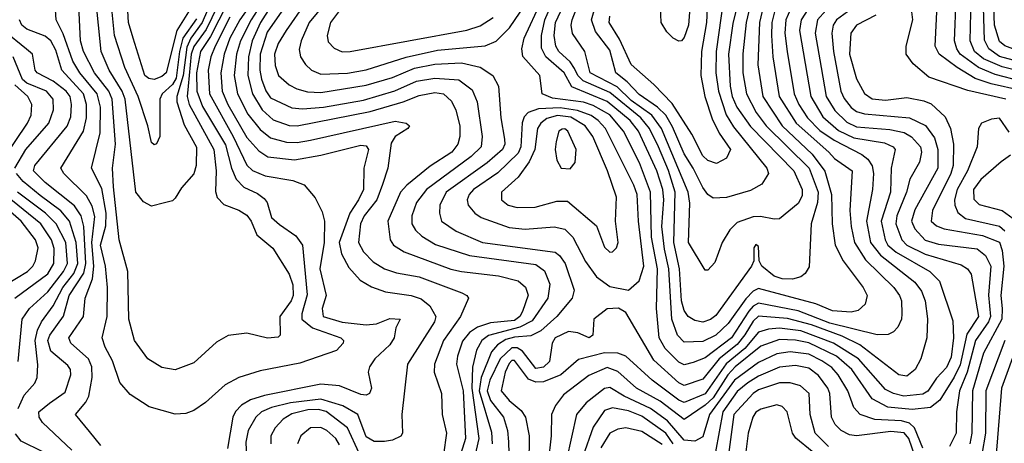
# Model space of a CAD drawing. Extents: x 501367 to 657802, y 482273 to 547541.
# Tile 45 of 256: x 530438 to 534153, y 505667 to 507265. Entities that reach past the tile are written whole.
import ezdxf

# ---------------------------------------------------------------- set-up
doc = ezdxf.new("R2010")
doc.units = 0

msp = doc.modelspace()

# ---------------------------------------------------------------- linework, layer by layer
at = {"layer": '0CON20XD'}
for points in [[(533197.4, 507335), (533179.6, 507255), (533166, 507136), (533166, 507065), (533179.7, 506985), (533217, 506915), (533254, 506865), (533416.8, 506705), (533450.1, 506615), (533448.5, 506575), (533424.3, 506495), (533417.2, 506332.8), (533402.1, 506307.9), (533385.3, 506294.7), (533353.7, 506286.3), (533315, 506287.7), (533285, 506297.3), (533238.2, 506335), (533228.5, 506355), (533225, 506408.8), (533215, 506417.5), (533208.1, 506405), (533207.8, 506355), (533199.7, 506335), (533065, 506148.8), (533045, 506133.7), (533015, 506123.7), (532985, 506130.2), (532960, 506145), (532945, 506167.5), (532935, 506204.3), (532927.8, 506325), (532906.3, 506425), (532910.9, 506615), (532886.1, 506696.1), (532848.7, 506785), (532814.7, 506855), (532781.5, 506895), (532665, 506990.7), (532564.7, 507034.7), (532544.5, 507054.5), (532531.1, 507081.1), (532515, 507105.9), (532472.8, 507145), (532461.5, 507165), (532454.1, 507205), (532460.2, 507255), (532595.4, 507544.6)], [(531221.4, 507325), (531157.7, 507202.3), (531120.1, 507145), (531105.1, 507065), (531106.6, 506995), (531127.6, 506937.6), (531215, 506793.2), (531237.5, 506705), (531255, 506663.4), (531283.8, 506633.8), (531335, 506609.7), (531360.4, 506590.4), (531372.3, 506575), (531388.3, 506518.3), (531418.1, 506491.9), (531480.2, 506450.2), (531504.7, 506415), (531523, 506227), (531502.8, 506155), (531502.9, 506135), (531542.5, 506102.5), (531649.6, 506065), (531660, 506055), (531658.8, 506045), (531633, 506017), (531495, 505969.8), (531345, 505939.7), (531265, 505914.7), (531212.9, 505887.1), (531139.5, 505820.5), (531095, 505790.8), (531065, 505779.2), (531025, 505777.1), (530926.2, 505805), (530855, 505850.6), (530816.2, 505896.2), (530788.5, 505978.5), (530760.7, 506029.3), (530749.2, 506065), (530768.8, 506145), (530769, 506255), (530761.9, 506335), (530743.2, 506415), (530763.2, 506486.8), (530764.7, 506535), (530747.8, 506627.8), (530709.7, 506705), (530741.9, 506838.1), (530742.8, 506935), (530730.1, 506985), (530665.1, 507065), (530638.6, 507108.6), (530602.3, 507212.3), (530575.8, 507265), (530565.5, 507415)], [(533257, 507373), (533229, 507255), (533223.7, 507095), (533242.1, 506975), (533314.8, 506865), (533428.4, 506758.4), (533476.2, 506693.8), (533500.9, 506605), (533503.7, 506495), (533514.4, 506415), (533545.1, 506355.2), (533620.9, 506255), (533636, 506225), (533627.9, 506192.1), (533601.5, 506168.5), (533575, 506161.3), (533505, 506166.3), (533442.4, 506192.5), (533225, 506250.3), (533205, 506241), (533177.8, 506212.2), (533111.6, 506118.4), (533065, 506074.8), (533015, 506050.7), (532945, 506048.4), (532919.5, 506075), (532898.7, 506135), (532887.5, 506325), (532871.1, 506398.9), (532861.1, 506485), (532868.1, 506585), (532864.4, 506625), (532841.6, 506695), (532772.8, 506845), (532741.1, 506885), (532655, 506956.6), (532521.5, 507011.5), (532492.3, 507065), (532423.4, 507125), (532407.4, 507157.4), (532406.6, 507205), (532419.8, 507265), (532485.5, 507415)], [(533151.3, 507345), (533128.7, 507251.3), (533112.9, 507135), (533118.4, 507015), (533126.1, 506975), (533143.8, 506935), (533195, 506862.2), (533358.3, 506695), (533390.8, 506625), (533389.8, 506600.2), (533375, 506572), (533305, 506513.5), (533285, 506512.1), (533233.2, 506523.2), (533205, 506521.2), (533145, 506499.7), (533117.4, 506472.6), (533087.9, 506425), (533060.9, 506349.1), (533035, 506320), (533025, 506320), (532961.6, 506425), (532966.8, 506573.2), (532960.3, 506615), (532860, 506855), (532823.3, 506905), (532745, 506960.6), (532692.1, 507012.1), (532590.2, 507065), (532570.3, 507145), (532523.3, 507213.3), (532518.4, 507245), (532522.3, 507265), (532580.7, 507415)], [(533103.2, 507415), (533065.3, 507144.7), (533064.9, 507065), (533074.4, 506995), (533103.2, 506906.7), (533130.9, 506860.9), (533257.6, 506705), (533262.7, 506685), (533238.5, 506645), (533195, 506621.2), (533104.6, 506594.6), (533055, 506592.1), (533035, 506605.4), (533015, 506632.5), (532979.5, 506705), (532945, 506758.8), (532901.2, 506861.2), (532875.4, 506905.4), (532845, 506935.4), (532775, 506982.6), (532730.3, 507030.3), (532687.3, 507065), (532665, 507149.6), (532610.2, 507220.2), (532595.8, 507265), (532615.2, 507335)], [(534215, 506998.6), (534103.3, 507023.3), (534043.5, 507043.5), (533974.5, 507084.5), (533906.8, 507135), (533891.7, 507165), (533904.7, 507424.7)], [(534424.2, 507315.8), (534367.3, 507265), (534305, 507182.5), (534258.1, 507151.9), (534225, 507144.9), (534205, 507147.7), (534155, 507166.4), (534135, 507182.7), (534115.9, 507245), (534109.8, 507415)], [(531205, 507359.3), (531141.5, 507228.5), (531095, 507163.9), (531085.3, 507135), (531074.5, 507015), (531069.7, 506975), (531077.4, 506945), (531170.6, 506775), (531179.3, 506695), (531177.3, 506617.3), (531183.8, 506593.8), (531208, 506568), (531265, 506546.8), (531295, 506528), (531311.3, 506505), (531333, 506453), (531393.2, 506403.2), (531455, 506304.5), (531468.9, 506265), (531470.2, 506225), (531462.7, 506205), (531419.5, 506145), (531421.2, 506075), (531412.9, 506067.1), (531373.4, 506063.4), (531295, 506082.1), (531225, 506073.1), (531181.3, 506048.7), (531095, 505970.4), (531025, 505943.8), (530975, 505952.7), (530921.9, 505985), (530871.2, 506055), (530850, 506135), (530846.4, 506315), (530813.3, 506435), (530791.6, 506635), (530787.8, 506705), (530799.4, 506795), (530787.3, 506965), (530774.4, 506995), (530721.1, 507065), (530678.8, 507145), (530667.9, 507185), (530659.8, 507345)], [(531183.2, 507386.8), (531127.3, 507255), (531083.9, 507195), (531068.5, 507161.5), (531055.5, 507054.5), (531030.5, 506975), (531030.7, 506955), (531058.8, 506868.8), (531105, 506784.4), (531104.2, 506715), (531095, 506683.1), (531048.9, 506631.1), (531025, 506592), (531015, 506582), (530985, 506573.8), (530935, 506562), (530905, 506578), (530876.9, 506615), (530836.7, 506965), (530825.3, 506995.3), (530776.1, 507075), (530746.1, 507145), (530726.1, 507345)], [(531575, 507060), (531675, 507063.8), (531745, 507076.6), (531896.6, 507123.4), (532015, 507149.9), (532195, 507166.2), (532235.5, 507184.5), (532285.7, 507235), (532366.5, 507353.5)], [(534495, 507280), (534425, 507252.9), (534397.8, 507225), (534342.7, 507145), (534286.3, 507113.7), (534235, 507105.3), (534205, 507107.9), (534135, 507126.5), (534094.8, 507154.8), (534078.3, 507188.3), (534073.4, 507355)], [(531105, 507268.8), (531053.9, 507195), (531040.6, 507145), (531028.8, 507045), (531015, 507020.9), (530976.3, 506985), (530967.1, 506965), (530966.9, 506825), (530955, 506796.2), (530945, 506792.5), (530935, 506801.2), (530921.2, 506865), (530885.7, 506975), (530835.2, 507085), (530795.8, 507205.8), (530782.2, 507345)], [(531100.6, 507335), (531031.1, 507225), (530991, 507065), (530975, 507051.1), (530945, 507039.3), (530925, 507043.2), (530910.3, 507055), (530866.4, 507195), (530849.2, 507255), (530843.2, 507345)], [(531329.1, 507350.9), (531268.4, 507265), (531231.6, 507195), (531210, 507135), (531196.6, 507065), (531202.6, 506995), (531223.1, 506945), (531295, 506821.3), (531341, 506771), (531375, 506747.4), (531475, 506736.1), (531575, 506753.8), (531725, 506791.6), (531745, 506789.2), (531754.2, 506775), (531737, 506705), (531734.8, 506625), (531716.1, 506586.1), (531684, 506535), (531643.5, 506425), (531652.2, 506382.2), (531680.2, 506330.2), (531722.8, 506282.8), (531765, 506256.7), (531818.5, 506238.5), (531915, 506224.8), (531952.5, 506212.5), (531985.8, 506185), (532008.1, 506145), (532002.7, 506125), (531901.9, 505965), (531880.5, 505775), (531883.1, 505705), (531875.9, 505694.1), (531845, 505679.2), (531815, 505673.1), (531775, 505674.2), (531745, 505690.7), (531713.7, 505775), (531657.9, 505807.9), (531575, 505833.5), (531460.1, 505820.1), (531387.8, 505802.2), (531350.5, 505785), (531329.5, 505765), (531300.8, 505715), (531291.5, 505671.5), (531294.8, 505585)], [(531357.3, 507335), (531311.6, 507265), (531271.8, 507185), (531255.6, 507135), (531247.8, 507055), (531259.6, 506985), (531298.6, 506908.6), (531345, 506851.2), (531385, 506819.4), (531445, 506803.4), (531485, 506802.2), (531535, 506810.2), (531855, 506881.8), (531896.7, 506875), (531908.8, 506865), (531902, 506855), (531855.3, 506824.7), (531840.2, 506799.8), (531827.6, 506705), (531807.1, 506642.9), (531785.5, 506585), (531738.4, 506525), (531724.3, 506495), (531716, 506425), (531735, 506388.7), (531772, 506352), (531815.2, 506325.2), (531859.7, 506309.7), (531945, 506294.4), (532105.8, 506235), (532125.6, 506225), (532131.9, 506215), (532101.6, 506145), (532037, 506055), (532003.2, 505965), (532002.6, 505935), (532029.5, 505855), (532031.6, 505775), (532048.1, 505705), (532037.5, 505625)], [(531454.1, 507335), (531371.7, 507218.3), (531345.1, 507135.1), (531344.7, 507074.7), (531350.8, 507040.8), (531366.9, 506996.9), (531385, 506970.9), (531465, 506932.7), (531505, 506928.6), (531585, 506935.7), (531735, 506961.9), (531853.3, 506996.7), (531935, 507033.8), (532005.1, 507044.9), (532095, 507037.9), (532145, 507000.4), (532164.8, 506954.8), (532183, 506825), (532179, 506785), (532141.4, 506748.6), (531973.5, 506625), (531935, 506575.4), (531917.7, 506525), (531917.5, 506495), (531931.5, 506471.5), (531955, 506448.4), (532006.5, 506416.5), (532135, 506375.2), (532385, 506341.9), (532417.9, 506317.9), (532437.9, 506267.9), (532430.7, 506215), (532371.2, 506128.8), (532325.6, 506104.4), (532206.9, 506073.1), (532182.2, 506055), (532161.6, 506018.4), (532146.2, 505953.8), (532144.3, 505875), (532170.1, 505685), (532148.2, 505585)], [(531515, 507327.5), (531444, 507225), (531413.9, 507175), (531399.3, 507135), (531401.8, 507091.8), (531414.7, 507055), (531455, 507019.5), (531484.2, 507004.2), (531523.5, 506993.5), (531575, 506990.6), (531745, 507018.5), (531845, 507047.1), (531927.9, 507082.1), (532005, 507096.9), (532105, 507101.9), (532176, 507086), (532223.9, 507055), (532244.2, 507015), (532253.5, 506895), (532267.6, 506815), (532268, 506795), (532260, 506775), (532201.7, 506725), (532047.3, 506615), (532023.8, 506565), (532021.8, 506535), (532029.6, 506505), (532085, 506467.1), (532184.4, 506425), (532458.4, 506388.4), (532475.4, 506375.4), (532496.5, 506345), (532530, 506245), (532522.9, 506215), (532464.3, 506145), (532405, 506091.7), (532367.2, 506072.8), (532305, 506067.8), (532272.1, 506057.9), (532241.4, 506038.6), (532218.6, 506011.4), (532178.8, 505915), (532171.3, 505865), (532218.5, 505708.5), (532220.4, 505665)], [(531597.6, 507335), (531530, 507255), (531499.8, 507185), (531492.7, 507152.7), (531497.5, 507125), (531516.3, 507096.3), (531539.5, 507075), (531575, 507060)], [(531671.1, 507335), (531611, 507255), (531598.2, 507205), (531602.3, 507182.3), (531625, 507157.3), (531654.4, 507144.4)], [(533355.5, 507325), (533329.2, 507265), (533325.1, 507215), (533333.8, 507145), (533360.1, 506985), (533378.1, 506945), (533410.4, 506895), (533457.4, 506847.4), (533510.7, 506810.7), (533616, 506756), (533638.6, 506738.6), (533654.3, 506714.3), (533659.7, 506685), (533656, 506625), (533632.5, 506505), (533648.4, 506425), (533686.3, 506376.3), (533815.2, 506275), (533840.8, 506240.8), (533854.8, 506205), (533863.8, 506136.2), (533860.6, 506065), (533838.6, 505985), (533816.6, 505945), (533785, 505919.8), (533755, 505925.2), (533607.9, 506037.9), (533540.8, 506070.8), (533425, 506114.2), (533335, 506137.1), (533225, 506146.9), (533205, 506128.1), (533174, 506076), (533145, 506039.2), (533077.7, 505985), (533015, 505908.3), (532945, 505885.2), (532925, 505895.6), (532831.1, 505981.1), (532725, 506160), (532696.8, 506176.8), (532655, 506174.5), (532604, 506135), (532600, 506075), (532586.7, 506065), (532543.4, 506083.4), (532509, 506089), (532457.9, 506065), (532446.8, 506045), (532437.4, 505975), (532415, 505953.6), (532385, 505949.6), (532335.7, 506015), (532315, 506026.5), (532295, 506026.8), (532251.6, 505985), (532212.2, 505905), (532201.5, 505865), (532215, 505828), (532263.2, 505765), (532278.2, 505715), (532282.9, 505672.9), (532284.4, 505585)], [(533425.2, 507325), (533386.3, 507265), (533380.9, 507225), (533423.1, 506975), (533468.5, 506898.5), (533527.6, 506847.6), (533585, 506819.7), (533700.9, 506800.9), (533733.9, 506785), (533740.9, 506775), (533725.8, 506705), (533723, 506615), (533688.4, 506505), (533703.1, 506435), (533713.8, 506415), (533745, 506387.9), (533872.4, 506315), (533908.2, 506278.2), (533958.5, 506128.5), (533961.1, 506065), (533952.3, 505992.3), (533935, 505952.7), (533897.7, 505912.3), (533865, 505863.1), (533845, 505852.7), (533774.2, 505845), (533734.7, 505854.7), (533705, 505870.4), (533603.4, 505985), (533509, 506045), (533385, 506091), (533305, 506101.1), (533262.7, 506097.3), (533225, 506086.7), (533173.8, 506025), (533103.4, 505966.6), (533025, 505853.5), (532945, 505821.2), (532925, 505829.3), (532823.8, 505905), (532725.7, 505995.7), (532695, 506006.8), (532645, 506007.8), (532547.1, 505982.9), (532480.3, 505925), (532415, 505898.8), (532385, 505897.2), (532358.4, 505908.4), (532305, 505979.7), (532295, 505978.7), (532285, 505968.1), (532270.1, 505935), (532255.2, 505865), (532285, 505828.3), (532330.8, 505790.8), (532346.2, 505765), (532359.8, 505695), (532358.7, 505585)], [(533294.1, 507325), (533276.5, 507255), (533274.9, 507205), (533279.4, 507125), (533303.3, 506975), (533367.3, 506875), (533490.4, 506765), (533511.9, 506741.9), (533579.5, 506695), (533570.2, 506545), (533575.2, 506485), (533588.4, 506425), (533628.7, 506358.7), (533736.8, 506255), (533758.1, 506225), (533764.7, 506205), (533766.6, 506155), (533764.6, 506135), (533750.9, 506105), (533735, 506087.5), (533715, 506077.7), (533673.5, 506076.5), (533495, 506120.5), (533375, 506167.1), (533225, 506195.8), (533205.5, 506184.5), (533189.1, 506165), (533123.4, 506065), (533025, 505989.4), (532978.5, 505971.5), (532945, 505963.2), (532925, 505973.5), (532874, 506025), (532850.3, 506065), (532840.2, 506175), (532844.1, 506325), (532821.6, 506445), (532817.6, 506615), (532777.1, 506725), (532716.5, 506845), (532665, 506905.8), (532601.9, 506941.9), (532565, 506953.6), (532448.6, 506968.6), (532408.8, 506985), (532400.8, 507055), (532336.7, 507126.7), (532333.1, 507155), (532342, 507195), (532406, 507334)], [(533032.7, 507335), (533029.9, 507255), (533010, 507145), (533008, 507055), (533022.8, 506975), (533051.2, 506891.2), (533077.5, 506837.5), (533119.4, 506775), (533105, 506743.1), (533067.2, 506722.8), (533035, 506733.6), (533015, 506751.4), (532973.9, 506833.9), (532899.6, 506949.6), (532830.6, 507020.6), (532745, 507095.8), (532701.7, 507191.7), (532662.6, 507255), (532665, 507278.2)], [(532969.3, 507345), (532961.5, 507245), (532945, 507197.8), (532935, 507185.6), (532925, 507184.4), (532904, 507195), (532879.7, 507219.7), (532858, 507255), (532855.6, 507315)], [(534159.2, 506965), (534015, 506998.4), (533868.5, 507048.5), (533809.1, 507099.1), (533783.1, 507135), (533782.7, 507165), (533808.4, 507265), (533799.3, 507335)], [(534215, 507033.5), (534119, 507059), (534055, 507085.1), (533986.5, 507135), (533973.6, 507155), (533965.5, 507185), (533971.5, 507345)], [(534225, 507067.6), (534145, 507086.9), (534075, 507118), (534040.2, 507145), (534023.8, 507185), (534028.2, 507345)], [(531385, 507314.2), (531346.6, 507255), (531315.1, 507185), (531301, 507125), (531298.8, 507055), (531316, 506985), (531352.5, 506925), (531395, 506887.4), (531455, 506865.8), (531485.2, 506865.2), (531760.9, 506919.1), (531885.3, 506954.7), (531945, 506979.5), (532005, 506991), (532037.8, 506985), (532067.2, 506957.2), (532083.5, 506923.5), (532098.3, 506865), (532099.1, 506825), (532091.7, 506795), (532068.4, 506765), (531987.3, 506712.7), (531898.7, 506641.3), (531875.2, 506615), (531827.7, 506505), (531836.6, 506435), (531848.2, 506415), (531888.9, 506388.9), (532065, 506324.4), (532105, 506314.5), (532245, 506298.4), (532319.5, 506279.5), (532346.5, 506256.5), (532356.2, 506226.2), (532335.7, 506164.3), (532325.7, 506145), (532305, 506130.4), (532215, 506121.6), (532165.5, 506104.5), (532135, 506084.4), (532108.3, 506051.7), (532089.5, 505995), (532086.6, 505965), (532111, 505865), (532120.4, 505685), (532067.6, 505515)], [(533480.1, 507299.9), (533448.6, 507265), (533439.8, 507215), (533462.2, 507085), (533480.6, 506975), (533513.2, 506923.2), (533558.5, 506878.5), (533595, 506860.7), (533721, 506851), (533775, 506839.4), (533802.7, 506822.7), (533836.6, 506785), (533841, 506765), (533832.9, 506727.1), (533796.7, 506663.3), (533784.5, 506615), (533747.1, 506525), (533743.2, 506495), (533766.6, 506435), (533785, 506414), (533855, 506380), (533990.8, 506340.8), (534014.5, 506325), (534027.8, 506305), (534055.1, 506145), (534011.2, 506078.8), (533986.5, 505963.5), (533964.1, 505915.9), (533909.8, 505830.2), (533875, 505801.9), (533805.7, 505794.3), (533713.4, 505803.4), (533654, 505834), (533577.4, 505945), (533519.6, 505995), (533415, 506045.9), (533365, 506056.5), (533305, 506058.4), (533235, 506033.4), (533137, 505955), (533109.8, 505925), (533055, 505837.9), (533025, 505810.2), (532945, 505757.1), (532855.2, 505825.2), (532764.8, 505875), (532695, 505937.8), (532655, 505952.6), (532585, 505922.7), (532490, 505850), (532460, 505810), (532445.2, 505775), (532443.6, 505695), (532431.5, 505595)], [(533575, 507304.8), (533520, 507265), (533507.8, 507245), (533501.8, 507215), (533508.4, 507145), (533536.5, 506995), (533548.3, 506968.3), (533575, 506934.3), (533595, 506919.4), (533625, 506909.8), (533795.4, 506895.4), (533856.1, 506866.1), (533889.7, 506819.7), (533902.6, 506775), (533902, 506705), (533815, 506547.2), (533803.2, 506505), (533815.8, 506475.8), (533855, 506433.4), (533905, 506418.1), (534050.5, 506400.5), (534081.7, 506375), (534101.6, 506335), (534093.8, 506226.2), (534100.6, 506145), (534093.1, 506125), (534044.5, 506055), (534013.1, 505935), (533983.4, 505865), (533972.7, 505785), (533971.7, 505705), (533946.5, 505655)], [(533667.9, 507282.1), (533595.5, 507245), (533573.7, 507215), (533569.5, 507135), (533595, 507042.2), (533625, 506986.2), (533655, 506966.7), (533705, 506961.2), (533785, 506971.9), (533849.5, 506959.5), (533877.1, 506947.1), (533929.3, 506899.3), (533950, 506855), (533961, 506795), (533959.9, 506715), (533951, 506685), (533881.9, 506545), (533877.2, 506505), (533897.5, 506487.5), (533925.8, 506475.8), (534070.8, 506450.8), (534135, 506425.2), (534145, 506394.4), (534151.2, 506335), (534140.3, 506225), (534145.1, 506175.1), (534143.8, 506135), (534075, 506007.3), (534032.4, 505865), (534030.4, 505705), (534023.3, 505665)], [(530745, 505658.5), (530701.1, 505711.1), (530648.2, 505775), (530687.9, 505822.1), (530699.5, 505845), (530712.2, 505915), (530710.6, 505955), (530698.1, 505985), (530631.4, 506045), (530623.8, 506065), (530679.5, 506145), (530685.7, 506215), (530712.4, 506287.6), (530717.8, 506335), (530710.1, 506425), (530722.2, 506522.2), (530711.9, 506561.9), (530690.9, 506600.9), (530604.7, 506685), (530593.4, 506705), (530678.7, 506845), (530690.8, 506895), (530690.7, 506945), (530679.5, 506985), (530597.4, 507075), (530575, 507149.6), (530556, 507186), (530535, 507203.5), (530465, 507228.9), (530446.7, 507245), (530437.1, 507265)], [(531230.5, 507275), (531175.8, 507165)], [(531654.4, 507144.4), (531685, 507144.8), (532125, 507225.2), (532175, 507242.3), (532225, 507273.9)], [(530635, 505640.5), (530524.7, 505745), (530511.8, 505765), (530511, 505785), (530551.2, 505818.8), (530609.9, 505860.1), (530631.1, 505925), (530630.3, 505945), (530620.3, 505960.3), (530556, 506015), (530544, 506055), (530551.4, 506075), (530603, 506147), (530625.4, 506225), (530680.8, 506309.2), (530687.5, 506345), (530680.3, 506485), (530670.1, 506525), (530645, 506562.9), (530535, 506650.4), (530490.9, 506695), (530495.2, 506715), (530616.9, 506863.1), (530631.5, 506898.5), (530634.2, 506945), (530628.3, 506975), (530613.2, 506995), (530565, 507033.2), (530504.6, 507065), (530496.4, 507075), (530486.4, 507135), (530464.3, 507154.3), (530377.8, 507225)], [(531175.8, 507165), (531159.3, 507125), (531149.8, 507075), (531154.4, 506985), (531244.2, 506824.2), (531295, 506715.9), (531316.6, 506696.6), (531365, 506676.6), (531468.3, 506658.3), (531511.5, 506641.5), (531553.2, 506593.2), (531579.7, 506539.7), (531587.7, 506505), (531587.2, 506425), (531571, 506325), (531594.5, 506225), (531579.3, 506175), (531583.2, 506145), (531655, 506124.3), (531745, 506114.2), (531785, 506117.9), (531835, 506137.3), (531873.3, 506135), (531857.9, 506102.1), (531851.2, 506065), (531835, 506038.5), (531777.5, 505985), (531757.5, 505955), (531753.5, 505935), (531766, 505875), (531757.7, 505855), (531745, 505848.4), (531725, 505851.1), (531645, 505883.4), (531575, 505889.8), (531362.2, 505847.8), (531308.6, 505831.4), (531275, 505811.2), (531252.7, 505787.3), (531242.4, 505765), (531222.9, 505647.1)], [(530419.4, 506705), (530461.2, 506775), (530548.7, 506875), (530566.2, 506925), (530564.4, 506965), (530539.8, 506995), (530465, 507026), (530449.3, 507039.3), (530413.1, 507125)], [(530375, 506735.8), (530468, 506875), (530481.7, 506905), (530483.9, 506945), (530469.3, 506975), (530420, 507020)], [(532735, 506244.4), (532775, 506280), (532793.2, 506335), (532772.9, 506505), (532767.6, 506605), (532755, 506640.7), (532647.8, 506855), (532621.2, 506885), (532594.2, 506904.2), (532543.1, 506923.1), (532477.9, 506932.1), (532395, 506928.3), (532356.6, 506915), (532341.2, 506898.8), (532333.7, 506876.3), (532329.5, 506785), (532318.5, 506761.5), (532242.5, 506687.5), (532150.7, 506625), (532134.2, 506605), (532127.1, 506585), (532130.7, 506565), (532155.2, 506535.2), (532178.8, 506518.8), (532285, 506480.5), (532345, 506474.8), (532455, 506483.3), (532495, 506475.2), (532525, 506444.1), (532572.8, 506352.8), (532614.7, 506295), (532665, 506258), (532735, 506244.4)], [(532665, 506387.5), (532675, 506389.4), (532690, 506405), (532696.4, 506425), (532686.7, 506505), (532690, 506595), (532655.6, 506695), (532600.1, 506825), (532572.2, 506865), (532517.8, 506897.8), (532466.9, 506903.1), (532427.6, 506892.4), (532404.4, 506875), (532391.7, 506855), (532381.7, 506775), (532360.9, 506729.1), (532319, 506671), (532256, 506615), (532256.1, 506585), (532280.9, 506565), (532315, 506556), (532382.6, 506557.4), (532465, 506580.8), (532505, 506580.9), (532615, 506487.5), (532645, 506406.9), (532665, 506387.5)], [(534171.4, 506841.4), (534135, 506893.2), (534105, 506890.4), (534067.5, 506875), (534055.5, 506855), (534050.6, 506785), (534013.6, 506695), (533975.1, 506625), (533965.2, 506585.2), (533966.4, 506565), (533978.1, 506538.1), (534007.1, 506515), (534135, 506485.7), (534155, 506468.7)], [(532515, 506702.5), (532533.4, 506726.6), (532537.7, 506775), (532505.8, 506845), (532495, 506853.6), (532485, 506852.7), (532472.5, 506845), (532462.2, 506805), (532459.1, 506775), (532464.6, 506734.6), (532480.8, 506705), (532515, 506702.5)], [(534176.5, 506753.5), (534141, 506729), (534065, 506662.1), (534036.3, 506625), (534038.5, 506588.5), (534058.4, 506568.4), (534145, 506545.8), (534199.6, 506505)], [(530432.3, 505797.7), (530455, 505848.5), (530495, 505893.5), (530504.3, 505915.7), (530507.1, 505962.9), (530496.4, 506055), (530505.9, 506094.1), (530520, 506125), (530564.7, 506185.3), (530601.3, 506255), (530642.7, 506307.3), (530657.5, 506345), (530651.1, 506425), (530626.8, 506505), (530593.6, 506543.6), (530515, 506601.4), (530450.8, 506655), (530426.3, 506685)], [(530432.3, 505975), (530447.4, 506135), (530475.1, 506174.9), (530545, 506238.2), (530603.9, 506315), (530619, 506345), (530612.1, 506425), (530576.5, 506495), (530535.6, 506535.6), (530429.7, 506615)], [(530384.8, 506265), (530467.1, 506315), (530488.4, 506335), (530498.5, 506355), (530507.6, 506405), (530498.5, 506435), (530444.2, 506505), (530353, 506583.1)], [(530420.2, 506215), (530545, 506306), (530567.4, 506345), (530567.8, 506402.2), (530558.5, 506435), (530518, 506495), (530385, 506603.3)], [(534154.6, 506055), (534083.5, 505865), (534082.4, 505705), (534067.6, 505625)], [(534203.8, 506045), (534142.7, 505875), (534121, 505609)], [(533845, 505648.7), (533814.6, 505724.6), (533795, 505743), (533765, 505751.8), (533665, 505756.5), (533609.6, 505775), (533585, 505801.8), (533562.8, 505865), (533526.5, 505925), (533502.4, 505952.4), (533465, 505978.5), (533415, 506002.6), (533345, 506011.7), (533295, 506003.8), (533225, 505971.1), (533135, 505904.9), (533040.6, 505775), (533015, 505690.9), (532985, 505674.7), (532945, 505678.8), (532882.2, 505752.2), (532817.7, 505797.7), (532718.8, 505845), (532665, 505878), (532645, 505874), (532575, 505819.2), (532539.3, 505775), (532501.7, 505605)], [(533818.7, 505608.7), (533792.9, 505685), (533775, 505706.5), (533725, 505710.8), (533595, 505694.4), (533568.6, 505698.7), (533537.3, 505715), (533515, 505738.2), (533501.6, 505765), (533495.2, 505855), (533487.4, 505875), (533452.5, 505922.5), (533415, 505949.7), (533365, 505960), (533305, 505953.5), (533225, 505920), (533184.8, 505895), (533145, 505862.1), (533090.5, 505785), (533063.8, 505635)], [(533490.2, 505655), (533439.4, 505705), (533420.6, 505775), (533416.2, 505855), (533383.6, 505883.6), (533345, 505894.8), (533305, 505895.5), (533225, 505868.1), (533205, 505854.4), (533133, 505775), (533111.8, 505625)], [(531719, 505629), (531674.7, 505724.7), (531595, 505786.3), (531565, 505794.9), (531525, 505793.7), (531465, 505778), (531432.6, 505757.4), (531402.6, 505725), (531386.2, 505695), (531385.7, 505665)], [(532903.1, 505665), (532876.3, 505705), (532785, 505769.6), (532735, 505789.5), (532675, 505800.7), (532645, 505790.4), (532602.1, 505727.9), (532563, 505617)], [(533489.8, 505585), (533366.1, 505686.1), (533353.4, 505705), (533334.2, 505785), (533315, 505805.3), (533295, 505811.4), (533235, 505795.2), (533215, 505784.1), (533203.6, 505765), (533186.5, 505705), (533176.7, 505625)], [(531645, 505661.4), (531630.6, 505685), (531597.4, 505715), (531575, 505726.8), (531535, 505725.2), (531499.3, 505695), (531486.5, 505665)], [(532862.4, 505662.4), (532785, 505711.8), (532725, 505725.2), (532695, 505719.8), (532665, 505705.3), (532630.4, 505649.6)], [(530525, 505634.7), (530444.4, 505674.4), (530422.3, 505702.3)]]:
    msp.add_lwpolyline(points, dxfattribs=at)

doc.saveas('drawing.dxf')
